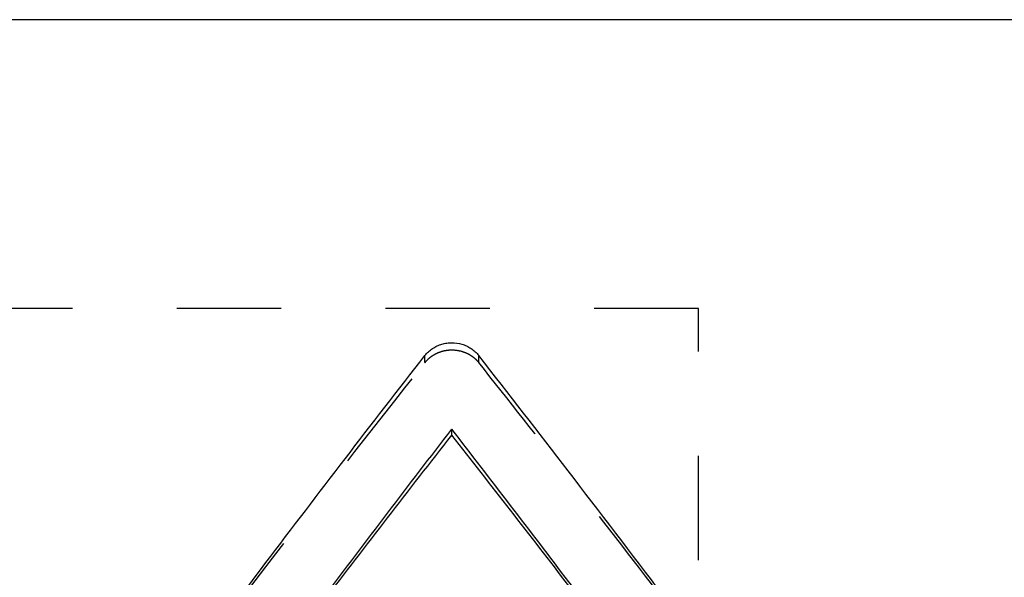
# Model space of a CAD drawing. Header units: millimetres. Extents: x 245 to 346, y 226 to 275.
# Tile 39 of 40: x 274 to 303, y 259 to 275. Entities that reach past the tile are written whole.
import ezdxf

# ---------------------------------------------------------------- set-up
doc = ezdxf.new("R2010")
doc.units = ezdxf.units.MM
doc.header["$LTSCALE"] = 30.734
doc.linetypes.add('HIDDEN', pattern=[0.2, 0.1, -0.1])
doc.layers.get('0').update_dxf_attribs({"linetype": 'CONTINUOUS'})
doc.layers.add('DEFAULT_2', color=8, linetype='HIDDEN')

msp = doc.modelspace()

# ---------------------------------------------------------------- linework, layer by layer
at = {"color": 7, "linetype": 'CONTINUOUS'}
for p, q in [((332.235, 275.167), (250.335, 275.167)), ((287.072, 262.938), (287.072, 263.113))]:
    msp.add_line(p, q, dxfattribs=at)
for points, knots in [([(286.278, 265.276), (286.31, 265.318), (286.381, 265.394), (286.502, 265.489), (286.635, 265.564), (286.776, 265.617), (286.921, 265.649), (287.119, 265.664), (287.319, 265.635), (287.506, 265.564), (287.639, 265.49), (287.761, 265.395), (287.831, 265.319), (287.864, 265.277)], [0, 0, 0, 0, 0.086524, 0.170858, 0.254329, 0.336873, 0.418182, 0.499287, 0.6631, 0.746074, 0.829694, 0.913878, 1, 1, 1, 1]), ([(276.542, 252.431), (278.213, 254.691), (281.43, 258.994), (284.701, 263.257), (286.278, 265.276)], [0, 0, 0, 0, 0.523122, 1, 1, 1, 1]), ([(293.298, 258.213), (292.367, 259.442), (290.566, 261.804), (288.745, 264.152), (287.864, 265.277)], [0, 0, 0, 0, 0.518678, 1, 1, 1, 1]), ([(279.313, 252.833), (280.629, 254.611), (283.199, 258.051), (285.801, 261.466), (287.072, 263.113)], [0, 0, 0, 0, 0.515407, 1, 1, 1, 1]), ([(291.713, 257.033), (291.315, 257.56), (289.778, 259.594), (288.229, 261.619), (287.072, 263.113)], [0, 0, 0, 0, 0.258829, 1, 1, 1, 1]), ([(279.336, 252.833), (280.645, 254.577), (283.207, 257.958), (285.802, 261.314), (287.072, 262.938)], [0, 0, 0, 0, 0.513979, 1, 1, 1, 1]), ([(291.713, 256.944), (291.315, 257.463), (289.778, 259.468), (288.229, 261.465), (287.072, 262.938)], [0, 0, 0, 0, 0.258813, 1, 1, 1, 1])]:
    msp.add_open_spline(points, degree=3, knots=knots, dxfattribs=at)
at = {"layer": 'DEFAULT_2', "color": 8, "linetype": 'HIDDEN'}
for p, q in [((294.335, 266.667), (250.335, 266.667)), ((294.335, 234.667), (294.335, 266.667)), ((286.278, 265.071), (286.278, 265.276)), ((287.864, 265.072), (287.864, 265.277))]:
    msp.add_line(p, q, dxfattribs=at)
for points, knots in [([(286.278, 265.071), (286.31, 265.111), (286.381, 265.187), (286.503, 265.281), (286.635, 265.354), (286.776, 265.407), (286.921, 265.438), (287.119, 265.452), (287.318, 265.424), (287.506, 265.354), (287.639, 265.281), (287.761, 265.187), (287.831, 265.112), (287.864, 265.072)], [0, 0, 0, 0, 0.08614, 0.17029, 0.253745, 0.336405, 0.417919, 0.499276, 0.663562, 0.746654, 0.830258, 0.914259, 1, 1, 1, 1]), ([(276.542, 252.406), (278.213, 254.635), (281.431, 258.877), (284.701, 263.08), (286.278, 265.071)], [0, 0, 0, 0, 0.523077, 1, 1, 1, 1]), ([(293.298, 258.107), (292.367, 259.318), (290.566, 261.647), (288.745, 263.962), (287.864, 265.072)], [0, 0, 0, 0, 0.51865, 1, 1, 1, 1])]:
    msp.add_open_spline(points, degree=3, knots=knots, dxfattribs=at)

doc.saveas('drawing.dxf')
